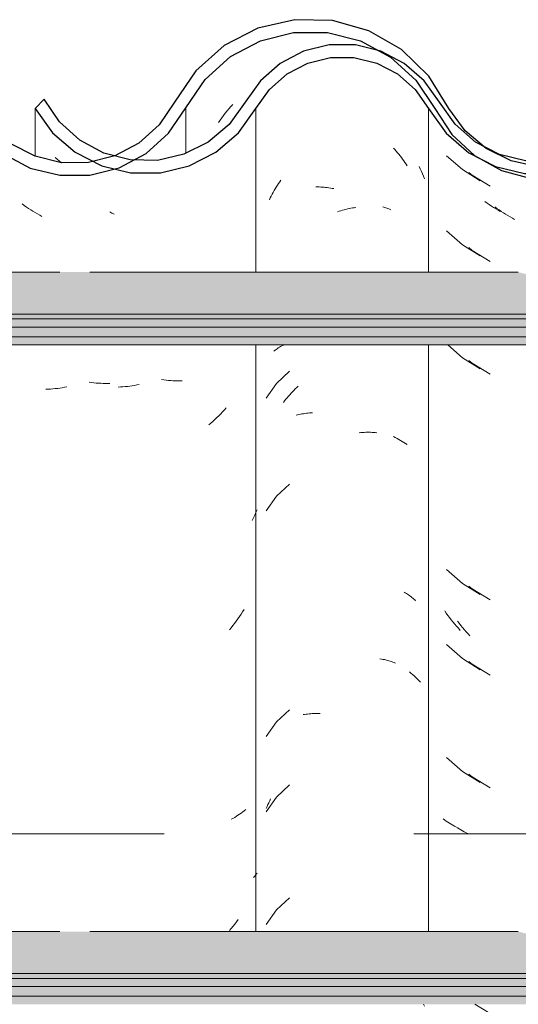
# Model space of a CAD drawing. Header units: metres. Extents: x -28.2 to 13.6, y -1.6 to 5.9.
# Tile 54 of 159: x -17.526 to -17.326, y 3.514 to 3.909. Entities that reach past the tile are written whole.
import ezdxf

# ---------------------------------------------------------------- set-up
doc = ezdxf.new("R2010")
doc.units = ezdxf.units.M
doc.linetypes.add('Traço', pattern=[0.00635, 0.003175, -0.003175])
for name, color, linetype, lineweight in [('A-ANNO-SYMB', 7, 'Continuous', 9), ('A-GLAZ-CWMG', 7, 'Continuous', 5), ('A-ROOF', 7, 'Continuous', 5)]:
    doc.layers.add(name, color=color, linetype=linetype, lineweight=lineweight)
pattern_1 = [(50, (-14.575, 2.812), (0.364365, -0.031877), [0.0381, -0.4191]), (355, (-14.575, 2.812), (-0.070485, 0.382117), [0.03048, -0.33528]), (100.451, (-14.545, 2.81), (0.293886, 0.35023), [0.03238, -0.35618]), (46.184, (-14.575, 2.914), (0.54216, -0.084084), [0.05715, -0.62865]), (96.636, (-14.53, 2.907), (0.474805, 0.494854), [0.04857, -0.53427]), (351.184, (-14.575, 2.914), (0.47481, 0.49485), [0.04572, -0.50292]), (21, (-14.524, 2.888), (0.303226, -0.204528), [0.0381, -0.4191]), (326, (-14.524, 2.888), (0.123607, 0.36838), [0.03048, -0.33528]), (71.451, (-14.499, 2.871), (0.426833, 0.16384), [0.03238, -0.35618]), (37.5, (-14.575, 2.812), (0.0061807, 0.169108), [0.01676, -0.31445, 0.01676, -0.3236, -0.33655]), (37.5, (-14.575, 2.812), (0.0061807, 0.169108), [-0.67158, 0.01676, -0.31979]), (7.5, (-14.575, 2.812), (0.133641, 0.200358), [0.01676, -0.17729, 0.01676, -0.30683, -0.12827]), (7.5, (-14.575, 2.812), (0.133641, 0.200358), [-0.51765, 0.01676, -0.11151]), (327.5, (-14.688, 2.812), (0.2711816, -0.0114606), [0.01676, -0.11024, 0.01676, -0.37948, -0.52578]), (327.5, (-14.688, 2.812), (0.2711816, -0.0114606), [-0.52324, 0.01676, -0.50902]), (317.5, (-14.739, 2.812), (0.296258, 0.05085), [0.01676, -0.14834, 0.01676, -0.24638, -0.37338]), (317.5, (-14.739, 2.812), (0.296258, 0.05085), [-0.42824, 0.01676, -0.35662])]

# ---------------------------------------------------------------- blocks, each defined once
blk = doc.blocks.new('FP_40-D')
at = {"layer": 'A-GLAZ-CWMG', "color": 9, "true_color": 0xc0c0c0}
for p, q in [((-17.35493, 3.85405), (-17.3486, 3.84849)), ((-17.3486, 3.84849), (-17.34143, 3.84403)), ((-17.33869, 3.83508), (-17.33955, 3.8357)), ((-17.33783, 3.83447), (-17.33869, 3.83508)), ((-17.33696, 3.83387), (-17.33783, 3.83447)), ((-17.33608, 3.83329), (-17.33696, 3.83387)), ((-17.3352, 3.83273), (-17.33608, 3.83329)), ((-17.33431, 3.83218), (-17.3352, 3.83273)), ((-17.33341, 3.83165), (-17.33431, 3.83218)), ((-17.35493, 3.82391), (-17.3486, 3.81834)), ((-17.3486, 3.81834), (-17.34143, 3.81388)), ((-17.35442, 3.77825), (-17.3486, 3.77313)), ((-17.3486, 3.77313), (-17.34143, 3.76867)), ((-17.35493, 3.68827), (-17.3486, 3.6827)), ((-17.3486, 3.6827), (-17.34143, 3.67824)), ((-17.35503, 3.67079), (-17.35568, 3.67171)), ((-17.35438, 3.66988), (-17.35503, 3.67079)), ((-17.35372, 3.66898), (-17.35438, 3.66988)), ((-17.35304, 3.6681), (-17.35372, 3.66898)), ((-17.35235, 3.66722), (-17.35304, 3.6681)), ((-17.35165, 3.66636), (-17.35235, 3.66722)), ((-17.35093, 3.66551), (-17.35165, 3.66636)), ((-17.35021, 3.66468), (-17.35093, 3.66551)), ((-17.34947, 3.66386), (-17.35021, 3.66468)), ((-17.35493, 3.65813), (-17.3486, 3.65256)), ((-17.3486, 3.65256), (-17.34143, 3.6481)), ((-17.35493, 3.61291), (-17.3486, 3.60734)), ((-17.3486, 3.60734), (-17.34143, 3.60288)), ((-17.35571, 3.58789), (-17.35633, 3.58834)), ((-17.35507, 3.58744), (-17.35571, 3.58789)), ((-17.35441, 3.58701), (-17.35507, 3.58744)), ((-17.35375, 3.58659), (-17.35441, 3.58701)), ((-17.35307, 3.58618), (-17.35375, 3.58659)), ((-17.35238, 3.58579), (-17.35307, 3.58618)), ((-17.35168, 3.5854), (-17.35238, 3.58579)), ((-17.35097, 3.58503), (-17.35168, 3.5854)), ((-17.35024, 3.58468), (-17.35097, 3.58503))]:
    blk.add_line(p, q, dxfattribs=at)
blk = doc.blocks.new('FP_41-D')
at = {"layer": 'A-GLAZ-CWMG', "color": 9, "true_color": 0xc0c0c0}
for p, q in [((-17.37613, 3.85709), (-17.37559, 3.85649)), ((-17.37559, 3.85649), (-17.37506, 3.85589)), ((-17.37506, 3.85589), (-17.37454, 3.85527)), ((-17.37454, 3.85527), (-17.37403, 3.85465)), ((-17.37403, 3.85465), (-17.37352, 3.85402)), ((-17.37352, 3.85402), (-17.37303, 3.85337)), ((-17.37303, 3.85337), (-17.37254, 3.85272)), ((-17.37254, 3.85272), (-17.37206, 3.85206)), ((-17.37206, 3.85206), (-17.37159, 3.85139)), ((-17.37159, 3.85139), (-17.37113, 3.85071)), ((-17.37113, 3.85071), (-17.37068, 3.85002)), ((-17.4227, 3.84221), (-17.42224, 3.8429)), ((-17.42224, 3.8429), (-17.42178, 3.84358)), ((-17.42178, 3.84358), (-17.42131, 3.84425)), ((-17.4248, 3.83865), (-17.4244, 3.83938)), ((-17.4244, 3.83938), (-17.42399, 3.8401)), ((-17.42399, 3.8401), (-17.42357, 3.84081)), ((-17.42357, 3.84081), (-17.42314, 3.84151)), ((-17.42314, 3.84151), (-17.4227, 3.84221)), ((-17.40728, 3.84154), (-17.40663, 3.84154)), ((-17.40663, 3.84154), (-17.40599, 3.84153)), ((-17.40599, 3.84153), (-17.40534, 3.84151)), ((-17.40534, 3.84151), (-17.40469, 3.84147)), ((-17.40469, 3.84147), (-17.40403, 3.84142)), ((-17.40403, 3.84142), (-17.40338, 3.84136)), ((-17.40338, 3.84136), (-17.40272, 3.84128)), ((-17.40272, 3.84128), (-17.40205, 3.8412)), ((-17.40205, 3.8412), (-17.40139, 3.8411)), ((-17.40139, 3.8411), (-17.40072, 3.84098)), ((-17.40072, 3.84098), (-17.40006, 3.84086)), ((-17.42594, 3.83642), (-17.42557, 3.83717)), ((-17.42557, 3.83717), (-17.42519, 3.83791)), ((-17.42519, 3.83791), (-17.4248, 3.83865)), ((-17.39867, 3.83154), (-17.398, 3.83177)), ((-17.398, 3.83177), (-17.39732, 3.83198)), ((-17.39732, 3.83198), (-17.39665, 3.83218)), ((-17.39665, 3.83218), (-17.39598, 3.83237)), ((-17.39598, 3.83237), (-17.39531, 3.83255)), ((-17.39531, 3.83255), (-17.39464, 3.83271)), ((-17.39464, 3.83271), (-17.39397, 3.83286)), ((-17.39397, 3.83286), (-17.3933, 3.833)), ((-17.3933, 3.833), (-17.39263, 3.83312)), ((-17.39263, 3.83312), (-17.39197, 3.83323)), ((-17.39197, 3.83323), (-17.3913, 3.83333)), ((-17.42408, 3.77576), (-17.42366, 3.77609)), ((-17.42366, 3.77609), (-17.42323, 3.7764)), ((-17.42323, 3.7764), (-17.42279, 3.77671)), ((-17.42279, 3.77671), (-17.42234, 3.77701)), ((-17.42234, 3.77701), (-17.42188, 3.7773)), ((-17.42188, 3.7773), (-17.42142, 3.77758)), ((-17.42142, 3.77758), (-17.42094, 3.77785)), ((-17.42094, 3.77785), (-17.42045, 3.77811)), ((-17.42045, 3.77811), (-17.41996, 3.77836)), ((-17.41785, 3.76772), (-17.42309, 3.76282)), ((-17.42309, 3.76282), (-17.4272, 3.75695)), ((-17.41665, 3.75947), (-17.4161, 3.76004)), ((-17.4161, 3.76004), (-17.41554, 3.7606)), ((-17.41554, 3.7606), (-17.41497, 3.76115)), ((-17.41497, 3.76115), (-17.4144, 3.76169)), ((-17.41981, 3.75582), (-17.41931, 3.75645)), ((-17.41931, 3.75645), (-17.41879, 3.75708)), ((-17.41879, 3.75708), (-17.41827, 3.75769)), ((-17.41827, 3.75769), (-17.41774, 3.75829)), ((-17.41774, 3.75829), (-17.4172, 3.75888)), ((-17.4172, 3.75888), (-17.41665, 3.75947)), ((-17.42031, 3.75518), (-17.41981, 3.75582)), ((-17.41522, 3.75003), (-17.41464, 3.75018)), ((-17.41464, 3.75018), (-17.41407, 3.75032)), ((-17.41407, 3.75032), (-17.41348, 3.75045)), ((-17.41348, 3.75045), (-17.41289, 3.75057)), ((-17.41289, 3.75057), (-17.41229, 3.75068)), ((-17.41229, 3.75068), (-17.41169, 3.75077)), ((-17.41169, 3.75077), (-17.41108, 3.75086)), ((-17.41108, 3.75086), (-17.41047, 3.75093)), ((-17.41047, 3.75093), (-17.40985, 3.75099)), ((-17.40985, 3.75099), (-17.40922, 3.75104)), ((-17.40922, 3.75104), (-17.4086, 3.75108)), ((-17.38993, 3.74307), (-17.38927, 3.74313)), ((-17.38927, 3.74313), (-17.38862, 3.74318)), ((-17.38862, 3.74318), (-17.38797, 3.74321)), ((-17.38797, 3.74321), (-17.38732, 3.74324)), ((-17.38732, 3.74324), (-17.38668, 3.74325)), ((-17.38668, 3.74325), (-17.38604, 3.74324)), ((-17.38604, 3.74324), (-17.3854, 3.74323)), ((-17.3854, 3.74323), (-17.38477, 3.7432)), ((-17.38477, 3.7432), (-17.38414, 3.74316)), ((-17.38414, 3.74316), (-17.38351, 3.74311)), ((-17.38351, 3.74311), (-17.3829, 3.74305)), ((-17.41785, 3.7225), (-17.42309, 3.7176)), ((-17.42309, 3.7176), (-17.4272, 3.71173)), ((-17.37192, 3.67923), (-17.37146, 3.67895)), ((-17.37146, 3.67895), (-17.371, 3.67866)), ((-17.371, 3.67866), (-17.37055, 3.67836)), ((-17.37055, 3.67836), (-17.37012, 3.67805)), ((-17.37012, 3.67805), (-17.36969, 3.67773)), ((-17.36969, 3.67773), (-17.36927, 3.67741)), ((-17.36927, 3.67741), (-17.36886, 3.67708)), ((-17.36886, 3.67708), (-17.36847, 3.67674)), ((-17.36847, 3.67674), (-17.36808, 3.67639)), ((-17.36808, 3.67639), (-17.3677, 3.67604)), ((-17.3677, 3.67604), (-17.36734, 3.67567)), ((-17.38163, 3.65246), (-17.38103, 3.65236)), ((-17.38103, 3.65236), (-17.38043, 3.65225)), ((-17.38043, 3.65225), (-17.37984, 3.65213)), ((-17.37984, 3.65213), (-17.37926, 3.652)), ((-17.37926, 3.652), (-17.37868, 3.65185)), ((-17.37868, 3.65185), (-17.37811, 3.6517)), ((-17.37811, 3.6517), (-17.37754, 3.65154)), ((-17.37754, 3.65154), (-17.37699, 3.65136)), ((-17.37699, 3.65136), (-17.37644, 3.65117)), ((-17.37644, 3.65117), (-17.3759, 3.65098)), ((-17.3759, 3.65098), (-17.37536, 3.65077)), ((-17.41785, 3.63208), (-17.42309, 3.62717)), ((-17.41242, 3.63008), (-17.41182, 3.63018)), ((-17.41182, 3.63018), (-17.41121, 3.63027)), ((-17.41121, 3.63027), (-17.4106, 3.63034)), ((-17.4106, 3.63034), (-17.40998, 3.63041)), ((-17.40998, 3.63041), (-17.40936, 3.63046)), ((-17.40936, 3.63046), (-17.40873, 3.6305)), ((-17.40873, 3.6305), (-17.4081, 3.63053)), ((-17.4081, 3.63053), (-17.40746, 3.63054)), ((-17.40746, 3.63054), (-17.40682, 3.63055)), ((-17.40682, 3.63055), (-17.40618, 3.63054)), ((-17.40618, 3.63054), (-17.40553, 3.63052)), ((-17.42309, 3.62717), (-17.4272, 3.6213)), ((-17.41785, 3.60193), (-17.42309, 3.59703)), ((-17.42309, 3.59703), (-17.4272, 3.59116)), ((-17.42652, 3.59404), (-17.42616, 3.59481)), ((-17.42616, 3.59481), (-17.42579, 3.59558)), ((-17.42579, 3.59558), (-17.42541, 3.59634)), ((-17.4272, 3.59246), (-17.42686, 3.59325)), ((-17.42686, 3.59325), (-17.42652, 3.59404)), ((-17.41785, 3.55672), (-17.42309, 3.55182)), ((-17.42309, 3.55182), (-17.4272, 3.54595))]:
    blk.add_line(p, q, dxfattribs=at)
blk = doc.blocks.new('FP_42-D')
at = {"layer": 'A-GLAZ-CWMG', "color": 9, "true_color": 0xc0c0c0}
for p, q in [((-17.5118, 3.85336), (-17.50926, 3.85125)), ((-17.48901, 3.83106), (-17.48992, 3.83155)), ((-17.4881, 3.83058), (-17.48901, 3.83106)), ((-17.46825, 3.7642), (-17.46919, 3.76432)), ((-17.46732, 3.7641), (-17.46825, 3.7642)), ((-17.46639, 3.76402), (-17.46732, 3.7641)), ((-17.46547, 3.76396), (-17.46639, 3.76402)), ((-17.46455, 3.76391), (-17.46547, 3.76396)), ((-17.48562, 3.76138), (-17.48654, 3.76133)), ((-17.4847, 3.76144), (-17.48562, 3.76138)), ((-17.48377, 3.76153), (-17.4847, 3.76144)), ((-17.48284, 3.76162), (-17.48377, 3.76153)), ((-17.4819, 3.76174), (-17.48284, 3.76162)), ((-17.48097, 3.76187), (-17.4819, 3.76174)), ((-17.48003, 3.76202), (-17.48097, 3.76187)), ((-17.47909, 3.76219), (-17.48003, 3.76202)), ((-17.47815, 3.76237), (-17.47909, 3.76219)), ((-17.46363, 3.76388), (-17.46455, 3.76391)), ((-17.46271, 3.76386), (-17.46363, 3.76388)), ((-17.4618, 3.76386), (-17.46271, 3.76386)), ((-17.4609, 3.76388), (-17.4618, 3.76386)), ((-17.44392, 3.75225), (-17.44467, 3.75144)), ((-17.44318, 3.75307), (-17.44392, 3.75225)), ((-17.44776, 3.74836), (-17.44856, 3.74762)), ((-17.44697, 3.74911), (-17.44776, 3.74836)), ((-17.44619, 3.74987), (-17.44697, 3.74911)), ((-17.44542, 3.75065), (-17.44619, 3.74987)), ((-17.44467, 3.75144), (-17.44542, 3.75065)), ((-17.44936, 3.7469), (-17.45018, 3.7462)), ((-17.44856, 3.74762), (-17.44936, 3.7469)), ((-17.43232, 3.70891), (-17.43285, 3.70786)), ((-17.4318, 3.70997), (-17.43232, 3.70891)), ((-17.4313, 3.71104), (-17.4318, 3.70997)), ((-17.43081, 3.71212), (-17.4313, 3.71104)), ((-17.43789, 3.66938), (-17.43853, 3.66846)), ((-17.43725, 3.6703), (-17.43789, 3.66938)), ((-17.43663, 3.67124), (-17.43725, 3.6703)), ((-17.43602, 3.67219), (-17.43663, 3.67124)), ((-17.44055, 3.66578), (-17.44125, 3.66492)), ((-17.43987, 3.66666), (-17.44055, 3.66578)), ((-17.43919, 3.66756), (-17.43987, 3.66666)), ((-17.43853, 3.66846), (-17.43919, 3.66756)), ((-17.44125, 3.66492), (-17.44195, 3.66406)), ((-17.43722, 3.59066), (-17.43785, 3.59021)), ((-17.4366, 3.59112), (-17.43722, 3.59066)), ((-17.43599, 3.59159), (-17.4366, 3.59112)), ((-17.43539, 3.59208), (-17.43599, 3.59159)), ((-17.44052, 3.58853), (-17.44121, 3.58814)), ((-17.43983, 3.58893), (-17.44052, 3.58853)), ((-17.43916, 3.58935), (-17.43983, 3.58893)), ((-17.4385, 3.58977), (-17.43916, 3.58935)), ((-17.43785, 3.59021), (-17.4385, 3.58977)), ((-17.43179, 3.5654), (-17.43231, 3.56483)), ((-17.43129, 3.56597), (-17.43179, 3.5654)), ((-17.43081, 3.56655), (-17.43129, 3.56597)), ((-17.43914, 3.54706), (-17.43981, 3.54617)), ((-17.43848, 3.54796), (-17.43914, 3.54706)), ((-17.44119, 3.54442), (-17.44189, 3.54356)), ((-17.44049, 3.54529), (-17.44119, 3.54442)), ((-17.43981, 3.54617), (-17.44049, 3.54529))]:
    blk.add_line(p, q, dxfattribs=at)
blk = doc.blocks.new('Rectangular Mullion - Telha Fibrocimento - Ondulada-V36-D')
at = {"layer": 'A-GLAZ-CWMG', "true_color": 0x808080}
h = blk.add_hatch(dxfattribs=at)
h.set_pattern_fill('FP_4', color=8, style=0, pattern_type=2)
h.set_pattern_definition(pattern_1)
h.paths.add_polyline_path([(-16.93305, 3.84925), (-16.93902, 3.85024), (-16.93383, 3.8513), (-16.93335, 3.85003)])
h.paths.add_polyline_path([(-16.75576, 3.84479), (-16.74377, 3.8476), (-16.7328, 3.85325), (-16.7235, 3.86139), (-16.70949, 3.88151), (-16.70046, 3.88956), (-16.68983, 3.89525), (-16.67789, 3.89828), (-16.66488, 3.89817), (-16.65222, 3.89472), (-16.64324, 3.89013), (-16.63362, 3.88171), (-16.61884, 3.86263), (-16.60826, 3.85474), (-16.59605, 3.84978), (-16.59534, 3.85233), (-16.59119, 3.84914), (-16.58291, 3.84809), (-16.56996, 3.84973), (-16.56501, 3.85172), (-16.56592, 3.85426), (-16.56521, 3.85464), (-16.55937, 3.85771), (-16.55774, 3.85464), (-16.54664, 3.86308), (-16.53828, 3.87341), (-16.54193, 3.87548), (-16.53885, 3.88056), (-16.5505, 3.86618), (-16.56009, 3.85907), (-16.57112, 3.85462), (-16.58301, 3.85312), (-16.59605, 3.85517), (-16.60573, 3.85907), (-16.61559, 3.86652), (-16.62266, 3.87491), (-16.62651, 3.87332), (-16.63362, 3.88346), (-16.63073, 3.88611), (-16.63435, 3.88854), (-16.63824, 3.89002), (-16.63575, 3.88533), (-16.64324, 3.89192), (-16.6413, 3.89482), (-16.65456, 3.90091), (-16.66488, 3.90338), (-16.66615, 3.90072), (-16.66694, 3.90091), (-16.6798, 3.90091), (-16.69208, 3.89793), (-16.70342, 3.89205), (-16.71308, 3.88363), (-16.71391, 3.88363), (-16.71989, 3.87543), (-16.71932, 3.8748), (-16.72049, 3.87314), (-16.72143, 3.87314), (-16.72963, 3.86139), (-16.7365, 3.85538), (-16.74713, 3.84984), (-16.76002, 3.84697), (-16.76689, 3.84697), (-16.76464, 3.84966), (-16.76529, 3.84966), (-16.77609, 3.852), (-16.78602, 3.85688), (-16.79461, 3.86414), (-16.8021, 3.87466), (-16.80907, 3.88597), (-16.81997, 3.89657), (-16.8332, 3.90416), (-16.84962, 3.90826), (-16.86324, 3.90846), (-16.87753, 3.90514), (-16.89099, 3.89818), (-16.90235, 3.88808), (-16.91708, 3.86642), (-16.92521, 3.85911), (-16.93483, 3.85398), (-16.9397, 3.85235), (-16.94009, 3.85003), (-16.94351, 3.85178), (-16.94538, 3.8513), (-16.95694, 3.85141), (-16.96872, 3.8548), (-16.97651, 3.85886), (-16.98471, 3.86609), (-16.99903, 3.88678), (-17.00961, 3.8962), (-17.02407, 3.90331), (-17.03658, 3.90625), (-17.04988, 3.9063), (-17.06478, 3.90235), (-17.07613, 3.89645), (-17.08678, 3.88711), (-17.09493, 3.87548), (-17.09161, 3.87301), (-17.1007, 3.86206), (-17.11099, 3.8551), (-17.11237, 3.85771), (-17.11722, 3.85463), (-17.11892, 3.85426), (-17.11817, 3.85165), (-17.1247, 3.84951), (-17.13601, 3.84808), (-17.14502, 3.84978), (-17.14834, 3.85233), (-17.14905, 3.84978), (-17.16272, 3.85583), (-17.17184, 3.86262), (-17.16126, 3.85402), (-17.15257, 3.84949), (-17.14027, 3.84662), (-17.12889, 3.84663), (-17.11722, 3.84951), (-17.10655, 3.8551), (-17.0975, 3.86308), (-17.08314, 3.88364), (-17.07342, 3.8922), (-17.06198, 3.89818), (-17.04946, 3.90126), (-17.03578, 3.90106), (-17.0221, 3.89713), (-17.01263, 3.89216), (-17.00293, 3.88359), (-16.98734, 3.86178), (-16.97947, 3.85479), (-16.96657, 3.8486), (-16.95626, 3.84624), (-16.94482, 3.84628), (-16.9316, 3.85003), (-16.92234, 3.85498), (-16.91329, 3.86313), (-16.89872, 3.8846), (-16.88853, 3.89375), (-16.87647, 3.90015), (-16.86279, 3.90342), (-16.84768, 3.90289), (-16.83641, 3.90003), (-16.82439, 3.89356), (-16.81425, 3.88435), (-16.80661, 3.87295), (-16.80297, 3.87295), (-16.79848, 3.86663), (-16.79525, 3.86381), (-16.79962, 3.86237), (-16.79031, 3.85951), (-16.79263, 3.85587), (-16.78972, 3.85356), (-16.77997, 3.84816), (-16.76807, 3.84498), (-16.75601, 3.8448)])
h.paths.add_polyline_path([(-17.28045, 3.8633), (-17.28121, 3.86397), (-17.28009, 3.86502)])
h.paths.add_polyline_path([(-17.3199, 3.84695), (-17.31176, 3.84697), (-17.30013, 3.84984), (-17.2895, 3.85538), (-17.28045, 3.8633), (-17.27684, 3.8694), (-17.27419, 3.87351), (-17.27349, 3.87314), (-17.27232, 3.8748), (-17.27284, 3.87561), (-17.26658, 3.88408), (-17.26608, 3.88363), (-17.25642, 3.89205), (-17.24283, 3.89848), (-17.23269, 3.90094), (-17.21847, 3.90109), (-17.21788, 3.90338), (-17.20522, 3.90035), (-17.1943, 3.89482), (-17.19624, 3.89192), (-17.1958, 3.89153), (-17.18875, 3.88533), (-17.19124, 3.89002), (-17.18598, 3.88802), (-17.18373, 3.88611), (-17.18662, 3.88346), (-17.17925, 3.87295), (-17.17546, 3.87502), (-17.17317, 3.87295), (-17.18292, 3.88685), (-17.19359, 3.89619), (-17.20756, 3.90302), (-17.21994, 3.90594), (-17.23332, 3.90596), (-17.24688, 3.90265), (-17.25928, 3.89619), (-17.26983, 3.88697), (-17.2858, 3.86524), (-17.29238, 3.85951), (-17.30198, 3.85454), (-17.31246, 3.85198), (-17.32372, 3.85209), (-17.33536, 3.85539), (-17.32898, 3.85198), (-17.31853, 3.84926), (-17.31989, 3.84697)])
h.paths.add_polyline_path([(-16.41357, 3.84716), (-16.41357, 3.8486), (-16.41572, 3.84913), (-16.42678, 3.85436), (-16.43616, 3.85819), (-16.4456, 3.86529), (-16.4613, 3.88523), (-16.47291, 3.89379), (-16.48641, 3.89888), (-16.49835, 3.90039), (-16.50158, 3.9), (-16.51106, 3.89709), (-16.52209, 3.89073), (-16.53013, 3.88295), (-16.5204, 3.8898), (-16.50893, 3.89406), (-16.49646, 3.8952), (-16.48442, 3.89314), (-16.47522, 3.88947), (-16.46548, 3.88232), (-16.4523, 3.86529), (-16.44968, 3.86255), (-16.4425, 3.85638), (-16.43434, 3.85162), (-16.42418, 3.84829), (-16.41384, 3.84719)])
h.paths.add_polyline_path([(-17.47534, 3.84723), (-17.46962, 3.84723), (-17.45804, 3.85003), (-17.44743, 3.85546), (-17.43836, 3.86325), (-17.42588, 3.88065), (-17.4188, 3.88684), (-17.41048, 3.89117), (-17.40139, 3.8934), (-17.39145, 3.89325), (-17.38177, 3.89056), (-17.37355, 3.8859), (-17.36725, 3.88025), (-17.3551, 3.86313), (-17.34602, 3.85526), (-17.34497, 3.85526), (-17.34563, 3.85587), (-17.34377, 3.85965), (-17.35283, 3.86257), (-17.34849, 3.86402), (-17.35283, 3.86852), (-17.356, 3.87298), (-17.35961, 3.87295), (-17.3682, 3.88521), (-17.37739, 3.89356), (-17.38388, 3.89657), (-17.39203, 3.89842), (-17.40268, 3.89824), (-17.41219, 3.89592), (-17.42155, 3.89106), (-17.42951, 3.88412), (-17.44209, 3.86661), (-17.45172, 3.85887), (-17.46018, 3.85462), (-17.4708, 3.85218), (-17.48056, 3.85218), (-17.48792, 3.84878), (-17.48152, 3.84723)])
h.paths.add_polyline_path([(-17.48605, 3.84925), (-17.48683, 3.8513), (-17.49072, 3.85003), (-17.48783, 3.84954)])
h.paths.add_polyline_path([(-17.49309, 3.85003), (-17.49223, 3.85286), (-17.48792, 3.85398), (-17.49309, 3.85557), (-17.50365, 3.86193), (-17.51117, 3.8694), (-17.51614, 3.87669), (-17.51982, 3.87295), (-17.51278, 3.86325), (-17.50184, 3.85451), (-17.49782, 3.85245)])
h.paths.add_polyline_path([(-16.58741, 3.85054), (-16.59099, 3.85255), (-16.58727, 3.85163)])
h.paths.add_polyline_path([(-17.14041, 3.85054), (-17.14027, 3.85163), (-17.14399, 3.85255), (-17.1409, 3.85081)])
h.paths.add_polyline_path([(-16.61904, 3.86328), (-16.62046, 3.8694), (-16.61585, 3.86618), (-16.61884, 3.86346)])
h.paths.add_polyline_path([(-17.17204, 3.86328), (-17.16859, 3.86641), (-17.17394, 3.8694), (-17.1723, 3.86411)])
h.paths.add_polyline_path([(-16.72745, 3.8633), (-16.72745, 3.86468), (-16.72821, 3.86397)])
at = {"layer": 'A-GLAZ-CWMG', "lineweight": 25}
blk.add_line((-17.51614, 3.87669), (-17.51982, 3.87295), dxfattribs=at)
at = {"layer": 'A-GLAZ-CWMG'}
for p, q in [((-17.51982, 3.85382), (-17.51982, 3.87295)), ((-17.43132, 3.80742), (-17.43132, 3.87295)), ((-17.3621, 3.80742), (-17.3621, 3.87295)), ((-17.43132, 3.54319), (-17.43132, 3.77825)), ((-17.3621, 3.54319), (-17.3621, 3.77825))]:
    blk.add_line(p, q, dxfattribs=at)
at = {"layer": 'A-GLAZ-CWMG', "lineweight": 25, "flags": 128}
for points in [[(-17.35777, 3.87548), (-17.3639, 3.88412), (-17.37187, 3.89106), (-17.38123, 3.89592), (-17.39145, 3.89842), (-17.40197, 3.89842), (-17.41219, 3.89592), (-17.42155, 3.89106), (-17.42951, 3.88412), (-17.43564, 3.87548)], [(-17.43132, 3.87295), (-17.42588, 3.88065), (-17.4188, 3.88684), (-17.41048, 3.89117), (-17.40139, 3.8934), (-17.39203, 3.8934), (-17.38293, 3.89117), (-17.37461, 3.88684), (-17.36754, 3.88065), (-17.3621, 3.87295)], [(-17.43564, 3.87548), (-17.44209, 3.86661), (-17.45043, 3.85952), (-17.46018, 3.85462), (-17.4708, 3.85218), (-17.48169, 3.85235), (-17.49223, 3.8551), (-17.50184, 3.86029), (-17.50996, 3.86763), (-17.51614, 3.87669)], [(-17.27793, 3.87548), (-17.28421, 3.86663), (-17.29238, 3.85951), (-17.30198, 3.85454), (-17.31246, 3.85198), (-17.32324, 3.85198), (-17.33372, 3.85454), (-17.34331, 3.85951), (-17.35148, 3.86663), (-17.35777, 3.87548)], [(-17.51982, 3.87295), (-17.51278, 3.86325), (-17.5037, 3.85546), (-17.49309, 3.85003), (-17.48152, 3.84723), (-17.46962, 3.84723), (-17.45804, 3.85003), (-17.44743, 3.85546), (-17.43836, 3.86325), (-17.43132, 3.87295)], [(-17.3621, 3.87295), (-17.3551, 3.86313), (-17.34602, 3.85526), (-17.33536, 3.84976), (-17.32372, 3.84694), (-17.31176, 3.84697), (-17.30013, 3.84984), (-17.2895, 3.85538), (-17.28045, 3.8633), (-17.27349, 3.87314)]]:
    blk.add_lwpolyline(points, dxfattribs=at)
at = {"layer": 'A-GLAZ-CWMG'}
for name in ['FP_41-D', 'FP_42-D', 'FP_40-D']:
    blk.add_blockref(name, (0, 0), dxfattribs=at)
blk = doc.blocks.new('FP_61-D')
at = {"layer": 'A-GLAZ-CWMG', "color": 9, "true_color": 0xc0c0c0}
for p, q in [((-17.34601, 3.84738), (-17.34472, 3.84625)), ((-17.34472, 3.84625), (-17.33752, 3.84184)), ((-17.33477, 3.83291), (-17.33563, 3.83353)), ((-17.3339, 3.83231), (-17.33477, 3.83291)), ((-17.33303, 3.83172), (-17.3339, 3.83231)), ((-17.33215, 3.83114), (-17.33303, 3.83172)), ((-17.33126, 3.83059), (-17.33215, 3.83114)), ((-17.33037, 3.83005), (-17.33126, 3.83059)), ((-17.32947, 3.82952), (-17.33037, 3.83005)), ((-17.32857, 3.82901), (-17.32947, 3.82952)), ((-17.32767, 3.82852), (-17.32857, 3.82901)), ((-17.34601, 3.81723), (-17.34472, 3.81611)), ((-17.34472, 3.81611), (-17.33752, 3.8117)), ((-17.34601, 3.77202), (-17.34472, 3.77089)), ((-17.34472, 3.77089), (-17.33752, 3.76649)), ((-17.34601, 3.68159), (-17.34472, 3.68047)), ((-17.34472, 3.68047), (-17.33752, 3.67606)), ((-17.34986, 3.66671), (-17.35054, 3.6676)), ((-17.34918, 3.66583), (-17.34986, 3.66671)), ((-17.34849, 3.66496), (-17.34918, 3.66583)), ((-17.34778, 3.6641), (-17.34849, 3.66496)), ((-17.34706, 3.66326), (-17.34778, 3.6641)), ((-17.34633, 3.66243), (-17.34706, 3.66326)), ((-17.34559, 3.66162), (-17.34633, 3.66243)), ((-17.34601, 3.65145), (-17.34472, 3.65032)), ((-17.34472, 3.65032), (-17.33752, 3.64591)), ((-17.34601, 3.60623), (-17.34472, 3.60511)), ((-17.34472, 3.60511), (-17.33752, 3.6007)), ((-17.3499, 3.58432), (-17.35057, 3.58473)), ((-17.34921, 3.58391), (-17.3499, 3.58432)), ((-17.34852, 3.58352), (-17.34921, 3.58391)), ((-17.34781, 3.58315), (-17.34852, 3.58352)), ((-17.3471, 3.58278), (-17.34781, 3.58315)), ((-17.34637, 3.58243), (-17.3471, 3.58278)), ((-17.34363, 3.51402), (-17.33752, 3.51027))]:
    blk.add_line(p, q, dxfattribs=at)
blk = doc.blocks.new('FP_62-D')
at = {"layer": 'A-GLAZ-CWMG', "color": 9, "true_color": 0xc0c0c0}
for p, q in [((-17.44136, 3.87373), (-17.4406, 3.87458)), ((-17.4443, 3.8702), (-17.44358, 3.8711)), ((-17.44358, 3.8711), (-17.44285, 3.87199)), ((-17.44285, 3.87199), (-17.44211, 3.87287)), ((-17.44211, 3.87287), (-17.44136, 3.87373)), ((-17.44637, 3.86741), (-17.44569, 3.86835)), ((-17.44569, 3.86835), (-17.445, 3.86928)), ((-17.445, 3.86928), (-17.4443, 3.8702)), ((-17.36592, 3.84972), (-17.36547, 3.84875)), ((-17.36547, 3.84875), (-17.36503, 3.84777)), ((-17.36503, 3.84777), (-17.3646, 3.84679)), ((-17.3646, 3.84679), (-17.36419, 3.8458)), ((-17.36419, 3.8458), (-17.36379, 3.8448)), ((-17.3804, 3.83362), (-17.37962, 3.83334)), ((-17.37962, 3.83334), (-17.37884, 3.83305)), ((-17.37884, 3.83305), (-17.37808, 3.83274)), ((-17.37808, 3.83274), (-17.37732, 3.83243)), ((-17.3762, 3.74149), (-17.37548, 3.74114)), ((-17.37548, 3.74114), (-17.37477, 3.74077)), ((-17.37477, 3.74077), (-17.37407, 3.74039)), ((-17.37407, 3.74039), (-17.37338, 3.74)), ((-17.37338, 3.74), (-17.3727, 3.73959)), ((-17.3727, 3.73959), (-17.37204, 3.73917)), ((-17.37204, 3.73917), (-17.37139, 3.73874)), ((-17.37139, 3.73874), (-17.37075, 3.7383)), ((-17.36981, 3.64719), (-17.36921, 3.64672)), ((-17.36921, 3.64672), (-17.36862, 3.64624)), ((-17.36862, 3.64624), (-17.36805, 3.64574)), ((-17.36805, 3.64574), (-17.36749, 3.64524)), ((-17.36749, 3.64524), (-17.36694, 3.64473)), ((-17.36694, 3.64473), (-17.36641, 3.64421)), ((-17.36641, 3.64421), (-17.3659, 3.64367)), ((-17.3659, 3.64367), (-17.3654, 3.64313)), ((-17.36411, 3.51402), (-17.36379, 3.51323))]:
    blk.add_line(p, q, dxfattribs=at)
blk = doc.blocks.new('FP_63-D')
at = {"layer": 'A-GLAZ-CWMG', "color": 9, "true_color": 0xc0c0c0}
for p, q in [((-17.52417, 3.8341), (-17.52503, 3.83471)), ((-17.5233, 3.8335), (-17.52417, 3.8341)), ((-17.52242, 3.83291), (-17.5233, 3.8335)), ((-17.52154, 3.83235), (-17.52242, 3.83291)), ((-17.52065, 3.83179), (-17.52154, 3.83235)), ((-17.51976, 3.83126), (-17.52065, 3.83179)), ((-17.51886, 3.83074), (-17.51976, 3.83126)), ((-17.51796, 3.83024), (-17.51886, 3.83074)), ((-17.51705, 3.82975), (-17.51796, 3.83024)), ((-17.51457, 3.76052), (-17.51549, 3.76048)), ((-17.51365, 3.76057), (-17.51457, 3.76052)), ((-17.51272, 3.76064), (-17.51365, 3.76057)), ((-17.51179, 3.76073), (-17.51272, 3.76064)), ((-17.51086, 3.76084), (-17.51179, 3.76073)), ((-17.50993, 3.76096), (-17.51086, 3.76084)), ((-17.50899, 3.7611), (-17.50993, 3.76096)), ((-17.50805, 3.76126), (-17.50899, 3.7611)), ((-17.50711, 3.76143), (-17.50805, 3.76126)), ((-17.49721, 3.76317), (-17.49815, 3.76329)), ((-17.49628, 3.76306), (-17.49721, 3.76317)), ((-17.49535, 3.76298), (-17.49628, 3.76306)), ((-17.49442, 3.7629), (-17.49535, 3.76298)), ((-17.4935, 3.76285), (-17.49442, 3.7629)), ((-17.49258, 3.76281), (-17.4935, 3.76285)), ((-17.49167, 3.76279), (-17.49258, 3.76281)), ((-17.49075, 3.76279), (-17.49167, 3.76279)), ((-17.48985, 3.7628), (-17.49075, 3.76279))]:
    blk.add_line(p, q, dxfattribs=at)
blk = doc.blocks.new('Rectangular Mullion - Telha Fibrocimento - Ondulada-V50-D')
at = {"layer": 'A-GLAZ-CWMG', "true_color": 0x808080}
h = blk.add_hatch(dxfattribs=at)
h.set_pattern_fill('FP_4', color=8, style=0, pattern_type=2)
h.set_pattern_definition(pattern_1)
h.paths.add_polyline_path([(-17.48605, 3.84925), (-17.49202, 3.85024), (-17.48683, 3.8513), (-17.48635, 3.85003)])
h.paths.add_polyline_path([(-17.30876, 3.84479), (-17.29635, 3.84782), (-17.2858, 3.85325), (-17.2765, 3.86139), (-17.26249, 3.88151), (-17.25346, 3.88956), (-17.24283, 3.89525), (-17.23089, 3.89828), (-17.21788, 3.89817), (-17.20522, 3.89472), (-17.19624, 3.89013), (-17.18662, 3.88171), (-17.17184, 3.86263), (-17.16126, 3.85474), (-17.14905, 3.84978), (-17.14834, 3.85233), (-17.14419, 3.84914), (-17.13591, 3.84809), (-17.12296, 3.84973), (-17.11801, 3.85172), (-17.11892, 3.85426), (-17.11821, 3.85464), (-17.11237, 3.85771), (-17.11074, 3.85464), (-17.09964, 3.86308), (-17.09128, 3.87341), (-17.09493, 3.87548), (-17.09185, 3.88056), (-17.1035, 3.86618), (-17.11309, 3.85907), (-17.12412, 3.85462), (-17.13601, 3.85312), (-17.14905, 3.85517), (-17.15873, 3.85907), (-17.16859, 3.86652), (-17.17566, 3.87491), (-17.17951, 3.87332), (-17.18662, 3.88346), (-17.18373, 3.88611), (-17.18735, 3.88854), (-17.19124, 3.89002), (-17.18875, 3.88533), (-17.19624, 3.89192), (-17.1943, 3.89482), (-17.20756, 3.90091), (-17.21788, 3.90338), (-17.21916, 3.90072), (-17.21994, 3.90091), (-17.2328, 3.90091), (-17.24508, 3.89793), (-17.25776, 3.89088), (-17.26608, 3.88363), (-17.26691, 3.88363), (-17.27289, 3.87543), (-17.27232, 3.8748), (-17.27349, 3.87314), (-17.27443, 3.87314), (-17.28263, 3.86139), (-17.2895, 3.85538), (-17.30013, 3.84984), (-17.31302, 3.84697), (-17.31989, 3.84697), (-17.31764, 3.84966), (-17.31829, 3.84966), (-17.32909, 3.852), (-17.33902, 3.85688), (-17.34751, 3.86402), (-17.3551, 3.87466), (-17.36207, 3.88597), (-17.37355, 3.8969), (-17.38611, 3.90414), (-17.40262, 3.90826), (-17.41624, 3.90846), (-17.43053, 3.90514), (-17.44399, 3.89818), (-17.45535, 3.88808), (-17.47008, 3.86642), (-17.47821, 3.85911), (-17.48933, 3.85359), (-17.4927, 3.85235), (-17.49309, 3.85003), (-17.49651, 3.85178), (-17.49838, 3.8513), (-17.50994, 3.85141), (-17.52172, 3.8548), (-17.52951, 3.85886), (-17.53771, 3.86609), (-17.55203, 3.88678), (-17.56261, 3.8962), (-17.57707, 3.90331), (-17.58958, 3.90625), (-17.60288, 3.9063), (-17.61659, 3.90297), (-17.62913, 3.89645), (-17.63978, 3.88711), (-17.65416, 3.86653), (-17.66231, 3.85932), (-17.67192, 3.85426), (-17.68244, 3.85165), (-17.6939, 3.85179), (-17.70557, 3.85514), (-17.71342, 3.85923), (-17.72159, 3.86641), (-17.73592, 3.88685), (-17.74644, 3.89611), (-17.76056, 3.90302), (-17.77294, 3.90594), (-17.78632, 3.90596), (-17.79988, 3.90265), (-17.81228, 3.89619), (-17.82283, 3.88697), (-17.83721, 3.86663), (-17.84538, 3.85951), (-17.85498, 3.85454), (-17.86546, 3.85198), (-17.87672, 3.85209), (-17.88836, 3.85539), (-17.89631, 3.85951), (-17.90448, 3.86663), (-17.9169, 3.88412), (-17.92487, 3.89106), (-17.93593, 3.89634), (-17.94503, 3.89842), (-17.95497, 3.89842), (-17.96519, 3.89592), (-17.97455, 3.89106), (-17.98251, 3.88412), (-17.99509, 3.86661), (-18.00343, 3.85952), (-18.01318, 3.85462), (-18.0238, 3.85218), (-18.03469, 3.85235), (-18.04609, 3.85557), (-18.05665, 3.86193), (-18.06296, 3.86763), (-18.06914, 3.87669), (-18.07282, 3.87295), (-18.06578, 3.86325), (-18.05484, 3.85451), (-18.04523, 3.84982), (-18.03452, 3.84723), (-18.02262, 3.84723), (-18.01104, 3.85003), (-18.00043, 3.85546), (-17.99136, 3.86325), (-17.97888, 3.88065), (-17.9718, 3.88684), (-17.96348, 3.89117), (-17.95248, 3.8934), (-17.94445, 3.89325), (-17.93573, 3.89106), (-17.92761, 3.88684), (-17.91956, 3.87926), (-17.9081, 3.86313), (-17.89902, 3.85526), (-17.88672, 3.84936), (-17.87529, 3.84695), (-17.86476, 3.84697), (-17.85313, 3.84984), (-17.8425, 3.85538), (-17.83345, 3.8633), (-17.81908, 3.88363), (-17.80942, 3.89205), (-17.79808, 3.89793), (-17.78569, 3.90094), (-17.77294, 3.90091), (-17.76056, 3.89785), (-17.74924, 3.89192), (-17.73962, 3.88346), (-17.72531, 3.86303), (-17.71624, 3.85506), (-17.70557, 3.84949), (-17.69327, 3.84662), (-17.68189, 3.84663), (-17.67022, 3.84951), (-17.65955, 3.8551), (-17.6505, 3.86308), (-17.63614, 3.88364), (-17.62642, 3.8922), (-17.61498, 3.89818), (-17.60246, 3.90126), (-17.58878, 3.90106), (-17.5751, 3.89713), (-17.56563, 3.89216), (-17.55593, 3.88359), (-17.54158, 3.86288), (-17.53247, 3.85479), (-17.51982, 3.84866), (-17.50926, 3.84624), (-17.49782, 3.84628), (-17.4846, 3.85003), (-17.47534, 3.85498), (-17.46629, 3.86313), (-17.45172, 3.8846), (-17.44153, 3.89375), (-17.42947, 3.90015), (-17.41579, 3.90342), (-17.40068, 3.90289), (-17.38941, 3.90003), (-17.37739, 3.89356), (-17.36725, 3.88435), (-17.35961, 3.87295), (-17.35597, 3.87295), (-17.35148, 3.86663), (-17.34825, 3.86381), (-17.35262, 3.86237), (-17.34331, 3.85951), (-17.34563, 3.85587), (-17.34272, 3.85356), (-17.33297, 3.84816), (-17.32107, 3.84498), (-17.31173, 3.84484)])
h.paths.add_polyline_path([(-16.96657, 3.84716), (-16.96657, 3.8486), (-16.96872, 3.84913), (-16.97978, 3.85436), (-16.98916, 3.85819), (-16.9986, 3.86529), (-17.0143, 3.88523), (-17.02618, 3.8939), (-17.03941, 3.89888), (-17.05135, 3.90039), (-17.05458, 3.9), (-17.06406, 3.89709), (-17.07509, 3.89073), (-17.08313, 3.88295), (-17.0734, 3.8898), (-17.06193, 3.89406), (-17.04946, 3.8952), (-17.03742, 3.89314), (-17.02822, 3.88947), (-17.01848, 3.88232), (-17.0053, 3.86529), (-17.00268, 3.86255), (-16.9955, 3.85638), (-16.98734, 3.85162), (-16.97718, 3.84829), (-16.96684, 3.84719)])
h.paths.add_polyline_path([(-17.14041, 3.85054), (-17.14197, 3.85205), (-17.14027, 3.85163)])
h.paths.add_polyline_path([(-17.17204, 3.86328), (-17.17346, 3.8694), (-17.16885, 3.86618), (-17.17184, 3.86346)])
h.paths.add_polyline_path([(-17.28045, 3.8633), (-17.28045, 3.86468), (-17.28121, 3.86397)])
at = {"layer": 'A-GLAZ-CWMG'}
blk.add_line((-17.45943, 3.855), (-17.45943, 3.87324), dxfattribs=at)
at = {"layer": 'A-GLAZ-CWMG', "lineweight": 25, "flags": 128}
for points in [[(-17.35408, 3.873), (-17.36207, 3.88597), (-17.37297, 3.89657), (-17.38611, 3.90414), (-17.40068, 3.90822), (-17.41579, 3.90856), (-17.43053, 3.90514), (-17.44399, 3.89818), (-17.45535, 3.88808), (-17.46391, 3.87548)], [(-17.45943, 3.87324), (-17.45172, 3.8846), (-17.44153, 3.89375), (-17.42947, 3.90015), (-17.41624, 3.90342), (-17.40262, 3.90338), (-17.38941, 3.90003), (-17.37739, 3.89356), (-17.36725, 3.88435), (-17.35961, 3.87295)], [(-17.46391, 3.87548), (-17.47008, 3.86642), (-17.47821, 3.85911), (-17.48783, 3.85398), (-17.49838, 3.8513), (-17.50926, 3.85125), (-17.51984, 3.85382), (-17.52951, 3.85886), (-17.53771, 3.86609), (-17.54397, 3.87509)], [(-17.27293, 3.87548), (-17.27894, 3.86612), (-17.28699, 3.85847), (-17.29661, 3.853), (-17.30725, 3.85), (-17.31829, 3.84966), (-17.32909, 3.852), (-17.33902, 3.85688), (-17.34751, 3.86402), (-17.35408, 3.873)], [(-17.5485, 3.87295), (-17.54158, 3.86288), (-17.53247, 3.85479), (-17.52172, 3.84913), (-17.50994, 3.84624), (-17.49782, 3.84628), (-17.48605, 3.84925), (-17.47534, 3.85498), (-17.46629, 3.86313), (-17.45943, 3.87324)], [(-17.35961, 3.87295), (-17.35283, 3.86257), (-17.34377, 3.85414), (-17.33297, 3.84816), (-17.32107, 3.84498), (-17.30876, 3.84479), (-17.29677, 3.8476), (-17.2858, 3.85325), (-17.2765, 3.86139), (-17.2694, 3.87156)]]:
    blk.add_lwpolyline(points, dxfattribs=at)
at = {"layer": 'A-GLAZ-CWMG'}
for name in ['FP_62-D', 'FP_63-D', 'FP_61-D']:
    blk.add_blockref(name, (0, 0), dxfattribs=at)
blk = doc.blocks.new('LONGARINA_STEEL_FRAME - LONGARINA_STEEL_FRAME-1917798-D')
at = {"layer": 'A-ROOF', "true_color": 0x9fa09c}
h = blk.add_hatch(color=253, dxfattribs=at)
h.paths.add_polyline_path([(-18.04504, 3.79061), (-16.79254, 3.79061), (-16.79254, 3.80742), (-17.30207, 3.80742), (-17.30876, 3.80589), (-17.32107, 3.80607), (-17.32624, 3.80742), (-18.04504, 3.80742)])
h.paths.add_polyline_path([(-15.50504, 3.79061), (-15.50504, 3.80742), (-15.64307, 3.80742), (-15.64976, 3.80589), (-15.66207, 3.80607), (-15.66724, 3.80742), (-16.19607, 3.80742), (-16.20276, 3.80589), (-16.21507, 3.80607), (-16.22024, 3.80742), (-16.74907, 3.80742), (-16.75754, 3.80548), (-16.75754, 3.79061), (-15.55954, 3.79061)])
h = blk.add_hatch(color=253, dxfattribs=at)
h.paths.add_polyline_path([(-16.8718, 3.78863), (-16.79254, 3.78863), (-16.79254, 3.79061), (-18.04504, 3.79061), (-18.04504, 3.78863), (-16.89544, 3.78863)])
h.paths.add_polyline_path([(-15.50504, 3.78863), (-15.50504, 3.79061), (-16.75754, 3.79061), (-16.75754, 3.78863), (-15.55954, 3.78863)])
h = blk.add_hatch(color=253, dxfattribs=at)
h.paths.add_polyline_path([(-18.04504, 3.78537), (-16.79254, 3.78537), (-16.79254, 3.78863), (-18.04504, 3.78863), (-18.04504, 3.78764)])
h.paths.add_polyline_path([(-15.50504, 3.78537), (-15.50504, 3.78863), (-16.75754, 3.78863), (-16.75754, 3.78537), (-15.55954, 3.78537)])
h = blk.add_hatch(color=253, dxfattribs=at)
h.paths.add_polyline_path([(-16.79254, 3.78151), (-16.79254, 3.78537), (-18.04504, 3.78537), (-18.04504, 3.78151), (-16.79461, 3.78151)])
h.paths.add_polyline_path([(-15.50504, 3.78151), (-15.50504, 3.78537), (-16.75754, 3.78537), (-16.75754, 3.78151), (-15.55954, 3.78151)])
h = blk.add_hatch(color=253, dxfattribs=at)
h.paths.add_polyline_path([(-15.55954, 3.77825), (-15.50504, 3.77825), (-15.50504, 3.78151), (-16.75754, 3.78151), (-16.75754, 3.77825), (-15.56015, 3.77825)])
h.paths.add_polyline_path([(-18.04504, 3.77825), (-16.79254, 3.77825), (-16.79302, 3.78151), (-18.04504, 3.78151)])
h = blk.add_hatch(color=253, dxfattribs=at)
h.paths.add_polyline_path([(-18.04504, 3.52638), (-16.79254, 3.52638), (-16.79254, 3.54319), (-17.30207, 3.54319), (-17.30876, 3.54166), (-17.32107, 3.54184), (-17.32624, 3.54319), (-18.04504, 3.54319)])
h.paths.add_polyline_path([(-15.50504, 3.52638), (-15.50504, 3.54319), (-15.64307, 3.54319), (-15.64976, 3.54166), (-15.66207, 3.54184), (-15.66724, 3.54319), (-16.19607, 3.54319), (-16.20276, 3.54166), (-16.21507, 3.54184), (-16.22024, 3.54319), (-16.74907, 3.54319), (-16.75754, 3.54125), (-16.75754, 3.52638), (-15.55954, 3.52638)])
h = blk.add_hatch(color=253, dxfattribs=at)
h.paths.add_polyline_path([(-16.79254, 3.5244), (-16.79254, 3.52638), (-18.04504, 3.52638), (-18.04504, 3.5244), (-16.79461, 3.5244)])
h.paths.add_polyline_path([(-15.50504, 3.5244), (-15.50504, 3.52638), (-16.75754, 3.52638), (-16.75754, 3.5244), (-15.55954, 3.5244)])
h = blk.add_hatch(color=253, dxfattribs=at)
h.paths.add_polyline_path([(-18.04504, 3.52114), (-16.79254, 3.52114), (-16.79254, 3.5244), (-18.04504, 3.5244), (-18.04504, 3.52341)])
h.paths.add_polyline_path([(-15.50504, 3.52114), (-15.50504, 3.5244), (-16.75754, 3.5244), (-16.75754, 3.52114), (-15.55954, 3.52114)])
h = blk.add_hatch(color=253, dxfattribs=at)
h.paths.add_polyline_path([(-18.04504, 3.51728), (-16.79254, 3.51728), (-16.79254, 3.52114), (-18.04504, 3.52114)])
h.paths.add_polyline_path([(-15.50504, 3.51728), (-15.50504, 3.52114), (-16.75754, 3.52114), (-16.75754, 3.51728), (-15.55954, 3.51728)])
h = blk.add_hatch(color=253, dxfattribs=at)
h.paths.add_polyline_path([(-15.55954, 3.51402), (-15.50504, 3.51402), (-15.50554, 3.51728), (-16.75754, 3.51728), (-16.75754, 3.51402), (-15.56015, 3.51402)])
h.paths.add_polyline_path([(-18.04504, 3.51402), (-16.79254, 3.51402), (-16.79302, 3.51728), (-18.04504, 3.51728)])
at = {"layer": 'A-ROOF'}
for p, q in [((-17.50994, 3.80742), (-18.04504, 3.80742)), ((-17.32624, 3.80742), (-17.49782, 3.80742)), ((-16.79254, 3.79061), (-18.04504, 3.79061)), ((-16.79254, 3.78863), (-18.04504, 3.78863)), ((-16.79254, 3.78537), (-18.04504, 3.78537)), ((-16.79254, 3.78151), (-18.04504, 3.78151)), ((-16.79254, 3.77825), (-18.04504, 3.77825)), ((-17.50994, 3.54319), (-18.04504, 3.54319)), ((-17.32624, 3.54319), (-17.49782, 3.54319)), ((-16.79254, 3.52638), (-18.04504, 3.52638)), ((-16.79254, 3.5244), (-18.04504, 3.5244)), ((-16.79254, 3.52114), (-18.04504, 3.52114)), ((-16.79254, 3.51728), (-18.04504, 3.51728))]:
    blk.add_line(p, q, dxfattribs=at)

msp = doc.modelspace()

# ---------------------------------------------------------------- linework, layer by layer
at = {"layer": 'A-ANNO-SYMB', "linetype": 'Traço'}
msp.add_line((-19.16803, 3.58227), (-17.28053, 3.58227), dxfattribs=at)

# ---------------------------------------------------------------- block references
at = {"layer": 'A-GLAZ-CWMG'}
for name in ['Rectangular Mullion - Telha Fibrocimento - Ondulada-V50-D', 'Rectangular Mullion - Telha Fibrocimento - Ondulada-V36-D']:
    msp.add_blockref(name, (0, 0), dxfattribs=at)
at = {"layer": 'A-ROOF'}
msp.add_blockref('LONGARINA_STEEL_FRAME - LONGARINA_STEEL_FRAME-1917798-D', (0, 0), dxfattribs=at)

doc.saveas('drawing.dxf')
